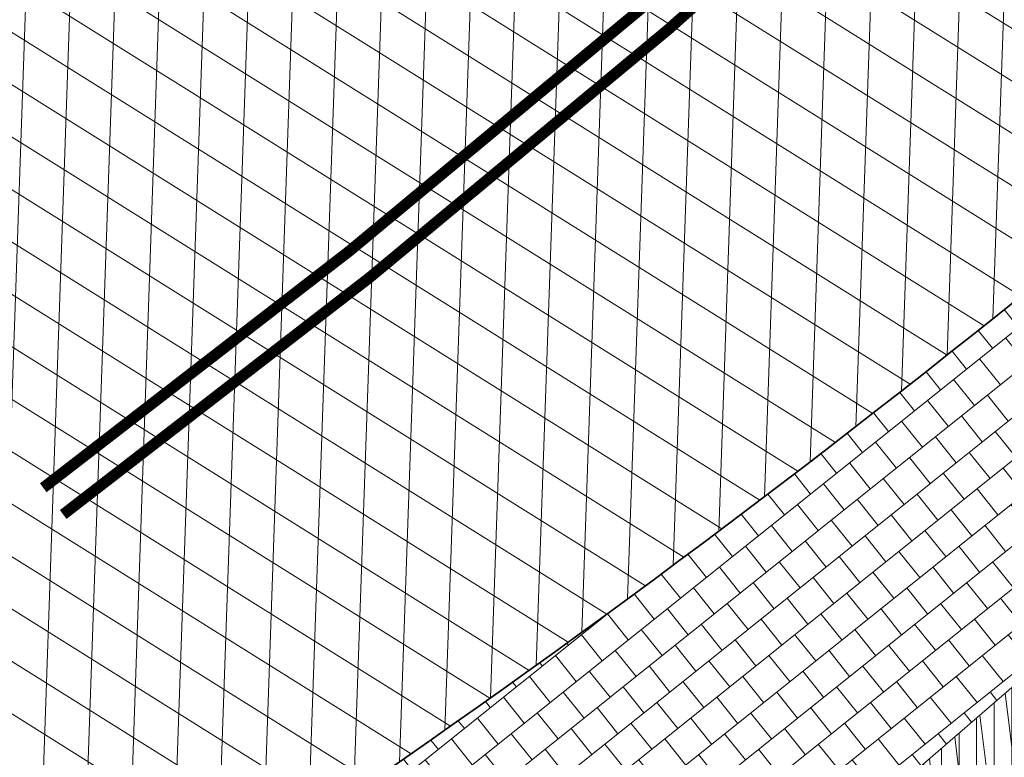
# Model space of a CAD drawing. Header units: metres. Extents: x 195696 to 514079, y 327475 to 328989.
# Tile 7 of 256: x 195858.68 to 195867.54, y 327568.71 to 327575.35. Entities that reach past the tile are written whole.
import ezdxf

# ---------------------------------------------------------------- set-up
doc = ezdxf.new("R2010")
doc.units = ezdxf.units.M
doc.linetypes.add('11strp', pattern=[2, 1, -1])
doc.linetypes.add('VH-TROTTOIRBAND_180-200', pattern=[20, 10, -2, 2, -2, 2, -2])
for name, color, linetype, lineweight in [('mk-nw-11streep 0.10', 7, '11strp', 35), ('N-WE-GR-GRAS-A-250', 62, 'Continuous', 18), ('N-WE-VH-GESLOTENVERHARDING-A-200', 252, 'Continuous', 18), ('N-WE-VH-HERSTRATEN-A-250', 252, 'Continuous', 18), ('N-WE-VH-KANTOPSLUITING_TROTTOIRBAND_180 200_250-G', 6, 'VH-TROTTOIRBAND_180-200', 25), ('N-WE-VH-KANTOPSLUITING_VOORKANTBAND-G', 2, 'Continuous', 35), ('N-WE-VH-KANTVERHARDING-G', 5, 'Continuous', 35), ('N-WE-VH-TEGEL-A', 252, 'Continuous', 18), ('N-WE-VH-VERHARDING_TEGEL-A', 254, 'Continuous', 5)]:
    doc.layers.add(name, color=color, linetype=linetype, lineweight=lineweight)
doc.layers.add('N-WE-VH-GESLOTENVERHARDING_ASFALT_ROOD-A', color=7, linetype='Continuous', lineweight=18, true_color=0xf2beba)
pattern_1 = [(90, (171.4512025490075, 74.11865817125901), (-0.15875, 0), [])]
pattern_2 = [(90, (156401.089197, 432280.567131), (-0.15875, 0), [])]

msp = doc.modelspace()

# ---------------------------------------------------------------- hatches: boundary and pattern name
at = {"layer": 'N-WE-GR-GRAS-A-250', "lineweight": 0}
h = msp.add_hatch(dxfattribs=at)
h.set_pattern_fill('AGR-GRAS_02-SO', color=256, scale=0.05, pattern_type=2)
h.set_pattern_definition([(0, (0, 0), (0.5, 0.5), [0.125, -0.375]), (0, (0.275, 0.3), (0.5, 0.5), [0.125, -0.375]), (90, (0.05, 0.175), (-0.5, 0.5), [0.125, -0.375]), (90, (0.25, 0.35), (-0.5, 0.5), [0.125, -0.375]), (45, (0.1, 0.35), (0, 0.5000000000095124), [0.125, -0.582106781]), (135, (0.275, 0), (-0.5000000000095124, 0), [0.125, -0.582106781]), (26.56505119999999, (0.125, 0.15), (0.5000000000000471, 2.000322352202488e-10), [0.125, -0.9930339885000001]), (26.56505119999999, (0.35, 0.4), (0.5000000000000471, 2.000322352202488e-10), [0.125, -0.9930339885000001]), (63.43494882, (0.35, 0), (2.54993137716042e-11, 0.500000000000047), [0.125, -0.9930339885]), (63.43494882, (0.125, 0.225), (2.54993137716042e-11, 0.500000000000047), [0.125, -0.9930339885]), (63.43494882, (0.3, 0.1), (2.54993137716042e-11, 0.500000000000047), [0.125, -0.9930339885]), (116.5650512, (0, 0.275), (-2.000324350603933e-10, 0.500000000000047), [0.125, -0.9930339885]), (153.43494882, (0.1, 0.07500000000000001), (-0.500000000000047, 2.549949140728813e-11), [0.125, -0.9930339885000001])])
edge = h.paths.add_edge_path()
edge.add_arc((195872.5950125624, 327589.8199517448), 0.299999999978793, 312.1647169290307, 402.3388293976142)
edge.add_line((195872.8167650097, 327590.022005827), (195872.3936225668, 327590.4864006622))
edge.add_arc((195872.1718701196, 327590.28434658), 0.2999999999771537, 42.33882939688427, 133.125478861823)
edge.add_arc((197864.4340312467, 325463.2033170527), 2914.675100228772, 133.1254788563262, 133.1947443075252)
edge.add_line((195869.3965325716, 327588.0930362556), (195866.138511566, 327585.0388332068))
edge.add_line((195866.138511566, 327585.0388332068), (195859.5503928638, 327578.9088618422))
edge.add_line((195859.5503928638, 327578.9088618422), (195853.8850874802, 327573.8979382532))
edge.add_line((195853.8850874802, 327573.8979382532), (195853.3171754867, 327573.4144591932))
edge.add_line((195853.3171754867, 327573.4144591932), (195847.5525867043, 327568.695957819))
edge.add_arc((195847.7426067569, 327568.4638104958), 0.3000000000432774, 129.3014291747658, 218.485494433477)
edge.add_line((195847.5077770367, 327568.2771155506), (195847.6282251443, 327568.1256128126))
edge.add_arc((195847.8630548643, 327568.3123077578), 0.2999999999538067, 218.4854944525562, 304.0598747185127)
edge.add_line((195848.0310725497, 327568.0637719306), (195849.3871184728, 327568.9804997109))
edge.add_arc((195793.493235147, 327651.6600848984), 99.80000000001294, 304.0598747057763, 315.5156437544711)
edge.add_arc((196043.1978635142, 327406.410011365), 250.1999999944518, 133.7321754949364, 135.5156437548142, ccw=False)
edge.add_arc((195941.6117950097, 327513.6107879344), 102.5161121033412, 132.1647169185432, 134.1249015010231, ccw=False)
at = {"layer": 'N-WE-VH-GESLOTENVERHARDING-A-200', "lineweight": 0}
h = msp.add_hatch(dxfattribs=at)
h.set_pattern_fill('AVH-GESLOTEN-SOD', color=256, scale=0.2, angle=28, pattern_type=2)
h.set_pattern_definition([(87.99999999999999, (0, 0), (-0.3997563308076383, 0.01395979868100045), []), (148, (0, 0), (-0.2119677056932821, -0.3392192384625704), [])])
edge = h.paths.add_edge_path(flags=16)
edge.add_arc((195880.1655836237, 327588.9528181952), 0.5000000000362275, -53.80848710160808, 41.52320272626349, ccw=False)
edge.add_arc((196043.6446531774, 327405.9312850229), 244.9046723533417, 131.7833411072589, 133.7970645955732)
edge.add_arc((195873.4197754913, 327583.3913420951), 0.9999999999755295, 278.98220693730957, 316.4552622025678, ccw=False)
edge.add_line((195873.5759032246, 327582.4036052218), (195872.9619810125, 327582.3126313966))
edge.add_arc((195872.8153970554, 327583.3018296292), 0.999999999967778, 167.3459649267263, 278.4290134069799, ccw=False)
edge.add_line((195871.8396864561, 327583.5208931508), (195871.9958403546, 327584.2164038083))
edge.add_arc((195872.971550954, 327583.9973402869), 1.000000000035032, 133.7875914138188, 167.3459649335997, ccw=False)
edge.add_arc((196043.1978633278, 327406.4100110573), 246.9964571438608, 133.6290453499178, 133.7875914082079, ccw=False)
edge.add_arc((196043.1462730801, 327406.3608464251), 246.9964572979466, 131.7503220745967, 133.612513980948, ccw=False)
edge.add_arc((195879.0077676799, 327590.2604236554), 0.4999999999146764, 41.52320272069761, 131.7503219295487, ccw=False)
edge.add_line((195879.3821113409, 327590.5918853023), (195880.5399272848, 327589.2842798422))
edge = h.paths.add_edge_path(flags=16)
edge.add_arc((196043.190133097, 327406.4241565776), 244.2339199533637, 122.8853466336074, 123.7748736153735)
edge.add_line((195907.4128906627, 327609.4383139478), (195905.8840875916, 327611.724180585))
edge.add_arc((196043.1939871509, 327406.4174368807), 246.9916345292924, 122.886788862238, 123.77475018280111, ccw=False)
edge.add_arc((195909.6252433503, 327612.9877032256), 1.000000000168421, 103.36408669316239, 122.88678885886, ccw=False)
edge.add_line((195909.3941052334, 327613.9606241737), (195910.5171844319, 327614.2274355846))
edge.add_arc((195910.7483225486, 327613.2545146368), 0.9999999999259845, -38.499182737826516, 103.36408669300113, ccw=False)
edge.add_line((195911.5309395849, 327612.6320111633), (195910.8206145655, 327611.7389840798))
edge.add_arc((195910.037997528, 327612.3614875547), 1.000000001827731, 302.885346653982, 321.50081724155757, ccw=False)
edge = h.paths.add_edge_path()
edge.add_line((195913.8862149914, 327610.1762080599), (195909.2428622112, 327617.4930699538))
edge.add_arc((196043.1978635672, 327406.410011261), 250.0000001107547, 122.3995392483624, 135.5156437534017)
edge.add_arc((195793.493235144, 327651.6600849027), 100.0000000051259, 304.0598747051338, 315.5156437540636, ccw=False)
edge.add_line((195849.4991302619, 327568.8148091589), (195827.0150000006, 327553.5950000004))
edge.add_line((195827.0150000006, 327553.5950000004), (195824.245599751, 327551.7426639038))
edge.add_arc((195796.2426523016, 327593.1653016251), 49.99999981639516, 303.09553133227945, 304.0598746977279, ccw=False)
edge.add_line((195823.5444833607, 327551.2772364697), (195820.0502888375, 327548.9997880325))
edge.add_line((195820.0502888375, 327548.9997880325), (195823.8157983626, 327543.1697717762))
edge.add_line((195823.8157983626, 327543.1697717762), (195823.838999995, 327543.1829999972))
edge.add_line((195823.838999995, 327543.1829999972), (195826.4396693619, 327544.6925664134))
edge.add_arc((195801.339107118, 327587.9356212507), 50.00000016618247, 300.1331522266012, 304.0598747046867)
edge.add_line((195829.3420547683, 327546.512983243), (195860.9751881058, 327567.8979316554))
edge.add_arc((195804.9692930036, 327650.7432073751), 99.99999997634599, 304.059874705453, 314.2752211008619)
edge.add_arc((196043.1978603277, 327406.4100152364), 241.2499949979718, 124.56755402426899, 134.2752211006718, ccw=False)
edge.add_arc((196024.160358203, 327433.4729742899), 208.1635880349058, 122.8422075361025, 124.47901762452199, ccw=False)
edge.add_arc((195884.1512028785, 327650.3735842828), 50.00000000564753, 302.8422075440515, 306.4912659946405)
at = {"layer": 'N-WE-VH-GESLOTENVERHARDING_ASFALT_ROOD-A', "lineweight": 0}
h = msp.add_hatch(dxfattribs=at)
h.set_pattern_fill('ANSI31', color=256, scale=0.05, angle=45)
h.set_pattern_definition(pattern_2)
edge = h.paths.add_edge_path()
edge.add_line((195875.5489999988, 327594.061999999), (195874.2661186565, 327595.5450645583))
edge.add_line((195874.2661186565, 327595.5450645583), (195872.173, 327593.709))
edge.add_arc((195960.7100835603, 327494.6106372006), 132.8883014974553, 131.7784396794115, 133.9263894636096)
edge.add_line((195868.521, 327590.321), (195864.74, 327586.73))
edge.add_line((195864.74, 327586.73), (195858.271, 327580.696))
edge.add_arc((195692.3399105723, 327762.9511548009), 246.475288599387, 310.34768491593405, 312.3157593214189, ccw=False)
edge.add_line((195851.914, 327575.105), (195853.189, 327573.568))
edge.add_line((195853.189, 327573.568), (195853.754, 327574.049))
edge.add_arc((195712.3829749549, 327739.586519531), 217.6888538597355, 310.4977237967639, 312.4873520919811)
edge.add_line((195859.416, 327579.057), (195866.002, 327585.185))
edge.add_line((195866.002, 327585.185), (195869.64, 327588.621))
edge.add_arc((195964.4930950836, 327491.5383758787), 135.7282047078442, 130.9431852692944, 134.3344810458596, ccw=False)
h = msp.add_hatch(dxfattribs=at)
h.set_pattern_fill('ANSI31', color=256, scale=0.05, angle=45)
h.set_pattern_definition(pattern_2)
edge = h.paths.add_edge_path()
edge.add_line((195882.1250507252, 327579.3936614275), (195880.7066463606, 327580.9563102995))
edge.add_line((195880.7066463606, 327580.9563102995), (195878.936, 327579.35))
edge.add_line((195878.936, 327579.35), (195871.4685533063, 327572.6719254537))
edge.add_line((195871.4685533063, 327572.6719254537), (195863.1529999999, 327565.487))
edge.add_arc((195719.7566804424, 327739.0207207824), 225.1143192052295, 308.93037021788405, 309.56798322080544, ccw=False)
edge.add_line((195861.213, 327563.902), (195862.387, 327562.484))
edge.add_line((195862.387, 327562.484), (195862.702, 327562.371))
edge.add_arc((195709.4239415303, 327751.9279896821), 243.7745178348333, 308.9594199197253, 311.9630282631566)
edge.add_line((195872.4239999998, 327570.6629999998), (195880.615, 327578.023))
edge.add_line((195880.615, 327578.023), (195882.1250507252, 327579.3936614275))
at = {"layer": 'N-WE-VH-HERSTRATEN-A-250', "lineweight": 0}
h = msp.add_hatch(dxfattribs=at)
h.set_pattern_fill('AVH-HERSTRATEN-SOD', color=256, scale=0.25, angle=38.66310676, pattern_type=2)
h.set_pattern_definition([(98.66310675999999, (195818.357, 327548.303), (-0.2471477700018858, -0.03765607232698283), [])])
edge = h.paths.add_edge_path()
edge.add_line((195826.2783230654, 327554.6690768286), (195826.8290088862, 327553.8345020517))
edge.add_line((195826.8290088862, 327553.8345020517), (195832.346, 327557.594))
edge.add_arc((195653.6780453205, 327812.8300705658), 311.5568804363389, 304.9924277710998, 307.0187332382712)
edge.add_line((195841.259, 327564.071), (195847.221, 327568.683))
edge.add_arc((195712.065604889, 327739.8902717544), 218.1259056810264, 308.2884642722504, 310.314394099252)
edge.add_line((195853.189, 327573.568), (195853.754, 327574.049))
edge.add_arc((195712.3829749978, 327739.5865194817), 217.6888537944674, 310.4977237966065, 312.4873520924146)
edge.add_line((195859.416, 327579.057), (195866.002, 327585.185))
edge.add_line((195866.002, 327585.185), (195869.64, 327588.621))
edge.add_arc((195964.4930949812, 327491.5383759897), 135.7282045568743, 130.9431852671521, 134.3344810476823, ccw=False)
edge.add_line((195875.5489999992, 327594.0619999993), (195872.561337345, 327597.5161761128))
edge.add_line((195872.561337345, 327597.5161761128), (195871.805003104, 327596.8619907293))
edge.add_line((195871.805003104, 327596.8619907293), (195874.1418384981, 327594.1602663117))
edge.add_arc((195964.4930949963, 327491.5383759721), 136.7282045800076, 131.3616167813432, 134.3309267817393)
edge.add_line((195868.9472210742, 327589.3421995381), (195865.3180765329, 327585.9145632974))
edge.add_line((195865.3180765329, 327585.9145632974), (195858.7376828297, 327579.7917797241))
edge.add_arc((195712.3829750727, 327739.5865193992), 216.6888536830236, 310.49792906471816, 312.4863159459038, ccw=False)
edge.add_line((195853.1051724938, 327574.8099359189), (195852.5413920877, 327574.3299741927))
edge.add_arc((195712.065604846, 327739.8902718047), 217.1259057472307, 308.28976192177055, 310.3141772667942, ccw=False)
edge.add_line((195846.6052387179, 327569.4709481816), (195840.6520114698, 327564.8657344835))
edge.add_arc((195653.6780453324, 327812.8300705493), 310.5568804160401, 304.99356177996, 307.0175981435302, ccw=False)
edge.add_line((195831.7775672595, 327558.4167527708), (195826.2783230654, 327554.6690768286))
h = msp.add_hatch(dxfattribs=at)
h.set_pattern_fill('AVH-HERSTRATEN-SOD', color=256, scale=0.25, angle=37.14014257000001, pattern_type=2)
h.set_pattern_definition([(97.14014256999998, (195820.5645818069, 327534.0445028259), (-0.2480612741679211, -0.03107417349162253), [])])
edge = h.paths.add_edge_path()
edge.add_line((195827.773, 327539.589), (195828.3236803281, 327538.7542121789))
edge.add_line((195828.3236803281, 327538.7542121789), (195837.122223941, 327544.6973604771))
edge.add_arc((195662.8349903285, 327796.8008011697), 306.483579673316, 304.6573546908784, 306.0235056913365)
edge.add_arc((195665.4461658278, 327793.295785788), 302.1131353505, 306.0139291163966, 307.0022364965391)
edge.add_line((195847.2718073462, 327552.0246050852), (195855.8800486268, 327558.4768354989))
edge.add_arc((195722.9404570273, 327735.153966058), 221.1057291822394, 306.959400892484, 308.9182173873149)
edge.add_arc((195719.7446094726, 327739.0354907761), 226.1333940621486, 308.930402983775, 309.5707465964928)
edge.add_line((195863.7984801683, 327564.723143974), (195872.1462644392, 327571.9359180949))
edge.add_line((195872.1462644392, 327571.9359180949), (195879.6052788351, 327578.6069802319))
edge.add_line((195879.6052788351, 327578.6069802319), (195880.6381110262, 327579.5439538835))
edge.add_line((195880.6381110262, 327579.5439538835), (195883.0298992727, 327576.908932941))
edge.add_line((195883.0298992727, 327576.908932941), (195883.8156375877, 327577.5311504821))
edge.add_line((195883.8156375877, 327577.5311504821), (195880.7066463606, 327580.9563102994))
edge.add_line((195880.7066463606, 327580.9563102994), (195878.936, 327579.35))
edge.add_line((195878.936, 327579.35), (195871.486, 327572.687))
edge.add_line((195871.486, 327572.687), (195863.1530001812, 327565.4870001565))
edge.add_arc((195719.7567011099, 327739.0206877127), 225.1142805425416, 308.93043056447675, 309.5679845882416, ccw=False)
edge.add_arc((195722.9404570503, 327735.1539660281), 220.1057291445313, 306.9596421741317, 308.9182173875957, ccw=False)
edge.add_line((195855.2795403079, 327559.276454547), (195846.6709998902, 327552.8239999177))
edge.add_arc((195665.4404015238, 327793.3035721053), 301.1228228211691, 306.0139133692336, 307.0024682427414, ccw=False)
edge.add_arc((195662.8349901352, 327796.8008014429), 305.4835800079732, 304.6583678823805, 306.023505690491, ccw=False)
edge.add_line((195836.558, 327545.523), (195827.773, 327539.589))
at = {"layer": 'N-WE-VH-TEGEL-A', "lineweight": 0}
h = msp.add_hatch(dxfattribs=at)
h.set_pattern_fill('AVH-TEGEL_300X300_HALFST', color=256, angle=308.67, pattern_type=2)
h.set_pattern_definition([(308.67, (195864.8816881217, 327573.4197743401), (0.3045638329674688, -0.1405022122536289), [0.3, -0.3]), (38.67000000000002, (195864.8816881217, 327573.4197743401), (-0.1874501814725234, 0.2342273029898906), [])])
edge = h.paths.add_edge_path()
edge.add_arc((195719.7567507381, 327739.0206880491), 225.1142491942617, 309.5099072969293, 309.5679747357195)
edge.add_line((195863.153, 327565.487), (195871.4685533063, 327572.6719254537))
edge.add_line((195871.4685533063, 327572.6719254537), (195869.7026696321, 327574.5225412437))
edge.add_arc((195804.9690398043, 327650.7435211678), 100.0004030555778, 304.05062299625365, 310.34087380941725, ccw=False)
edge.add_arc((195861.2417451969, 327567.4745975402), 0.4999999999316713, 39.048455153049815, 124.0506227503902, ccw=False)
edge.add_line((195861.6300519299, 327567.78958624), (195863.0472564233, 327566.0425075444))
edge.add_arc((195862.6589496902, 327565.7275188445), 0.4999999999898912, -50.49008307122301, 39.04845514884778, ccw=False)
at = {"layer": 'N-WE-VH-VERHARDING_TEGEL-A', "lineweight": 0}
h = msp.add_hatch(dxfattribs=at)
h.set_pattern_fill('ANSI31', color=256, scale=0.05, angle=45)
h.set_pattern_definition(pattern_1)
edge = h.paths.add_edge_path()
edge.add_line((195873.0117266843, 327596.9954599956), (195861.877, 327588.246))
edge.add_line((195861.877, 327588.246), (195859.574, 327585.207))
edge.add_arc((195834.5531621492, 327604.6606927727), 31.69366639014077, 314.8902509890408, 322.1349466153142, ccw=False)
edge.add_arc((195696.6632569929, 327757.450865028), 237.4720118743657, 310.4175563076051, 312.44242308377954, ccw=False)
edge.add_line((195850.629, 327576.654), (195851.7862968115, 327575.2589394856))
edge.add_arc((195692.3399105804, 327762.9511547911), 246.2752885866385, 310.3482287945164, 312.3154785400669)
edge.add_line((195858.1354643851, 327580.8430766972), (195864.6029225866, 327586.8756385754))
edge.add_line((195864.6029225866, 327586.8756385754), (195868.3827597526, 327590.465534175))
edge.add_arc((195960.7100834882, 327494.6106372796), 133.0883013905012, 131.7780476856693, 133.9260867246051, ccw=False)
edge.add_line((195872.0404286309, 327593.8587519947), (195874.1353444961, 327595.696393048))
edge.add_line((195874.1353444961, 327595.696393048), (195873.0117266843, 327596.9954599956))
edge = h.paths.add_edge_path()
edge.add_line((195817.7175165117, 327552.6285311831), (195818.6691040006, 327551.0780360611))
edge.add_arc((195645.5024203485, 327819.2465910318), 319.2194765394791, 302.8518759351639, 303.4718601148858)
edge.add_arc((195659.3993025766, 327804.7749600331), 299.5051213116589, 302.78111522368, 307.2762514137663)
edge.add_arc((195692.6900490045, 327762.5027172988), 245.7068340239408, 307.069246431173, 310.3070651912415)
edge.add_line((195851.6338243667, 327575.1294946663), (195851.6338124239, 327575.1295090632))
edge.add_arc((195692.3400395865, 327762.9510026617), 246.2750891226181, 310.3016967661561, 310.348228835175)
edge.add_line((195851.7862968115, 327575.2589394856), (195850.629, 327576.654))
edge.add_arc((195696.2893970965, 327757.840736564), 238.0112319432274, 307.09768405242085, 310.4252258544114, ccw=False)
edge.add_line((195839.852, 327568.001), (195839.575, 327567.788))
edge.add_arc((195667.7937490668, 327792.138620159), 282.5632653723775, 302.74366850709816, 307.4406335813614, ccw=False)
edge.add_arc((195726.093143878, 327700.2166558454), 173.7160907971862, 301.83247686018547, 302.969051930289, ccw=False)
h = msp.add_hatch(dxfattribs=at)
h.set_pattern_fill('ANSI31', color=256, scale=0.05, angle=45)
h.set_pattern_definition(pattern_1)
edge = h.paths.add_edge_path()
edge.add_arc((195709.4239416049, 327751.9279895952), 243.9745177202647, 308.9598301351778, 311.9630282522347)
edge.add_line((195872.5577301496, 327570.5142846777), (195880.7490481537, 327577.8745703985))
edge.add_line((195880.7490481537, 327577.8745703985), (195882.2594718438, 327579.2455703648))
edge.add_line((195882.2594718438, 327579.2455703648), (195883.856066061, 327577.4866106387))
edge.add_arc((195962.9099268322, 327476.8434029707), 127.9787800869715, 128.1491491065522, 133.3416795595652)
edge.add_line((195875.072, 327569.919), (195873.497, 327568.321))
edge.add_arc((195410.3295961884, 328141.4274219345), 736.8683836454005, 308.0018676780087, 308.94410289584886, ccw=False)
edge.add_line((195864.01, 327560.782), (195862.8291122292, 327562.2165800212))
edge = h.paths.add_edge_path()
edge.add_line((195827.5235380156, 327536.6508216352), (195828.4615875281, 327535.1223849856))
edge.add_arc((195755.4043983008, 327650.3900431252), 136.4697252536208, 302.3667170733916, 303.0339786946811)
edge.add_arc((195597.7533621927, 327888.2805836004), 421.8532619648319, 303.3712972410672, 306.68756502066)
edge.add_line((195849.7900670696, 327549.9942048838), (195856.665, 327555.116))
edge.add_arc((195413.1938402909, 328137.5942842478), 732.0844357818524, 307.2839139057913, 308.0099301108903)
edge.add_line((195864.01, 327560.782), (195862.8291121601, 327562.2165801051))
edge.add_arc((195709.660574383, 327751.6207652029), 243.5868352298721, 306.8026222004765, 308.96198767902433, ccw=False)
edge.add_line((195855.5837633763, 327556.5798228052), (195848.4339764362, 327551.2339821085))
edge.add_arc((195634.2295277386, 327836.1376615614), 356.4458618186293, 303.0515025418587, 306.93762646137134, ccw=False)
edge.add_arc((195762.005859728, 327638.6619461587), 121.2387549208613, 302.7110160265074, 303.33607667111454, ccw=False)

# ---------------------------------------------------------------- linework, layer by layer
at = {"layer": 'mk-nw-11streep 0.10', "ltscale": 4, "const_width": 0.1, "flags": 128}
for points in [[(195858.8903251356, 327571.134485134, 0.02625020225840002), (195866.9241800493, 327577.8058024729, 0.02625020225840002)], [(195859.0696080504, 327570.8939489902, 0.02625020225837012), (195867.1276803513, 327577.5853764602, 0.02625020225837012)]]:
    msp.add_lwpolyline(points, format="xyb", dxfattribs=at)
at = {"layer": 'N-WE-VH-HERSTRATEN-A-250'}
msp.add_lwpolyline([(195832.1101224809, 327557.4331705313), (195832.346, 327557.594, 0.008841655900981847), (195841.259, 327564.071), (195847.221, 327568.683, 0.008840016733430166), (195853.189, 327573.568), (195853.754, 327574.049, 0.008681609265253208), (195859.416, 327579.057), (195866.002, 327585.185), (195869.64, 327588.621, -0.01479839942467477), (195875.5489999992, 327594.0619999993), (195872.561337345, 327597.5161761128), (195871.805003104, 327596.8619907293), (195874.1418384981, 327594.1602663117, 0.01295678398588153), (195868.9472210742, 327589.3421995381), (195865.3180765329, 327585.9145632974), (195858.7376828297, 327579.7917797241, -0.008676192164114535), (195853.1051724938, 327574.8099359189), (195852.5413920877, 327574.3299741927, -0.008833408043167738), (195846.6052387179, 327569.4709481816), (195840.6520114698, 327564.8657344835, -0.008831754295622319), (195831.7775672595, 327558.4167527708), (195826.2791874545, 327554.6677668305), (195826.8300000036, 327553.8330000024)], format="xyb", dxfattribs=at)
msp.add_lwpolyline([(195827.773, 327539.589), (195828.3236803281, 327538.7542121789), (195837.122223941, 327544.6973604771, 0.005961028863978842), (195843.0832254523, 327548.9243030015, 0.004312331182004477), (195847.2718073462, 327552.0246050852), (195855.8800486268, 327558.4768354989, 0.008547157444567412), (195861.8413912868, 327563.1241025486, 0.002794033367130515), (195863.7984801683, 327564.723143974), (195872.1462644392, 327571.9359180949), (195879.6052788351, 327578.6069802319), (195880.6381110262, 327579.5439538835), (195883.0298992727, 327576.908932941), (195883.8156375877, 327577.5311504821), (195880.7066463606, 327580.9563102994), (195878.936, 327579.35), (195871.486, 327572.687), (195863.1530001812, 327565.4870001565, -0.002781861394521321), (195861.2131808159, 327563.9021459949, -0.00854610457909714), (195855.2795403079, 327559.276454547), (195846.6709998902, 327552.8239999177, -0.004313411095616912), (195842.4951083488, 327549.7330787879, -0.005956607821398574), (195836.558, 327545.523)], format="xyb", close=True, dxfattribs=at)
at = {"layer": 'N-WE-VH-KANTOPSLUITING_TROTTOIRBAND_180 200_250-G', "ltscale": 0.5, "flags": 128}
msp.add_lwpolyline([(195872.7963918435, 327589.5975863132, 0.4151038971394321), (195872.8167650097, 327590.022005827), (195872.3936225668, 327590.4864006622, 0.4182406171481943), (195871.966790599, 327590.5033040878, 0.0003022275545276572), (195869.3965325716, 327588.0930362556), (195866.138511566, 327585.0388332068), (195859.5503928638, 327578.9088618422), (195853.8850874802, 327573.8979382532), (195853.3171754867, 327573.4144591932), (195847.5525867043, 327568.695957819, 0.4100486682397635), (195847.5077770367, 327568.2771155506), (195847.6282251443, 327568.1256128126, 0.3917667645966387), (195848.0310725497, 327568.0637719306), (195849.3871184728, 327568.9804997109, 0.05002689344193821), (195864.6947263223, 327581.7287782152, -0.007782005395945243), (195870.2375314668, 327587.1992907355, -0.008553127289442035)], format="xyb", close=True, dxfattribs=at)
at = {"layer": 'N-WE-VH-KANTOPSLUITING_VOORKANTBAND-G', "flags": 128}
msp.add_lwpolyline([(195847.3540792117, 327568.1490607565), (195847.4716719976, 327568.0011495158, 0.3917667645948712), (195848.1430843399, 327567.8980813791), (195849.499130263, 327568.8148091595, 0.05002689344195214), (195864.8374146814, 327581.5886353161, -0.007782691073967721), (195870.3762845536, 327587.0552488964, -0.008554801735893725), (195872.9306446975, 327589.4493426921, 0.4151038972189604), (195872.9645999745, 327590.1567085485), (195872.5098426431, 327590.6558004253, 0.4179760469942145), (195871.7987848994, 327590.684280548, 0.005500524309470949), (195869.64, 327588.621), (195866.002, 327585.185), (195859.416, 327579.057, -0.008681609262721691), (195853.754, 327574.049), (195853.189, 327573.568, -0.008527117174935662), (195847.4351606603, 327568.8522815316, 0.4148543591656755)], format="xyb", close=True, dxfattribs=at)
at = {"layer": 'N-WE-VH-KANTVERHARDING-G'}
for points in [[(195864.8374146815, 327581.5886353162, -0.05002689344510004), (195849.4991302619, 327568.8148091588)], [(195860.9751881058, 327567.8979316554, 0.0446023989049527), (195874.7798631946, 327579.1437361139)]]:
    msp.add_lwpolyline(points, format="xyb", dxfattribs=at)

doc.saveas('drawing.dxf')
